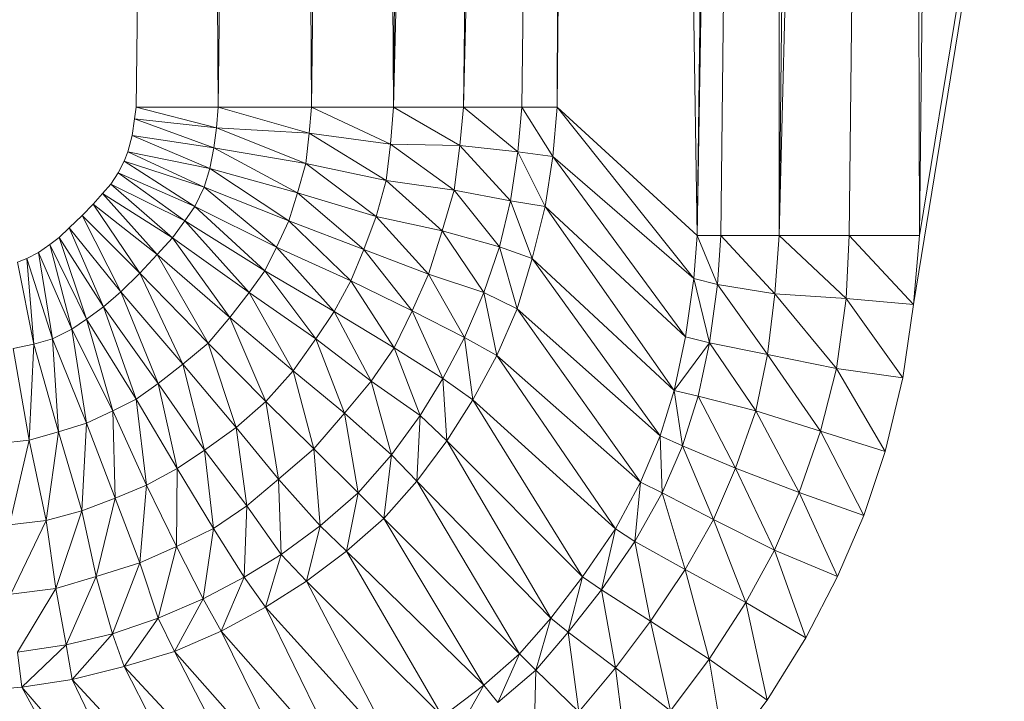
# Model space of a CAD drawing. Header units: metres. Extents: x 391.1 to 430.4, y 12.7 to 29.8.
# Tile 155 of 208: x 410.1532 to 410.21, y 14.2593 to 14.2986. Entities that reach past the tile are written whole.
import ezdxf

# ---------------------------------------------------------------- set-up
doc = ezdxf.new("R2010")
doc.units = ezdxf.units.M
doc.layers.add('A-DETL-____-MBND', color=7, linetype='Continuous', lineweight=18)

# ---------------------------------------------------------------- blocks, each defined once
blk = doc.blocks.new('Family - Plats de dutxa PS-1-153666-02_SAN_P0')
at = {"layer": 'A-DETL-____-MBND', "color": 253, "true_color": 0xaaaaaa}
for p, q in [((0.706458, 0.113238), (0.709829, 0.400261)), ((0.706458, 0.113238), (0.709829, 0.400261)), ((0.711177, 0.113238), (0.709829, 0.400261)), ((0.709829, 0.400261), (0.711177, 0.113238)), ((0.711177, 0.113238), (0.714548, 0.400261)), ((0.714548, 0.400261), (0.711177, 0.113238)), ((0.71657, 0.113238), (0.714548, 0.400261)), ((0.714548, 0.400261), (0.71657, 0.113238)), ((0.71657, 0.113238), (0.719941, 0.400261)), ((0.719941, 0.400261), (0.71657, 0.113238)), ((0.721289, 0.113238), (0.719941, 0.400261)), ((0.719941, 0.400261), (0.721289, 0.113238)), ((0.728705, 0.400261), (0.721289, 0.113238)), ((0.721289, 0.113238), (0.72466, 0.400261)), ((0.721289, 0.113238), (0.728705, 0.400261)), ((0.72466, 0.400261), (0.721289, 0.113238)), ((0.732076, 0.400261), (0.725334, 0.113238)), ((0.725334, 0.113238), (0.728705, 0.400261)), ((0.725334, 0.113238), (0.732076, 0.400261)), ((0.728705, 0.400261), (0.725334, 0.113238)), ((0.728705, 0.113238), (0.732076, 0.400261)), ((0.732076, 0.400261), (0.728705, 0.113238)), ((0.730727, 0.113238), (0.734098, 0.400261)), ((0.730727, 0.113238), (0.732076, 0.400261)), ((0.732076, 0.400261), (0.730727, 0.113238)), ((0.734098, 0.400261), (0.730727, 0.113238)), ((0.738817, 0.105823), (0.734098, 0.400261)), ((0.734098, 0.400261), (0.738817, 0.105823)), ((0.743536, 0.400261), (0.738817, 0.105823)), ((0.738817, 0.105823), (0.742188, 0.400261)), ((0.738817, 0.105823), (0.743536, 0.400261)), ((0.742188, 0.400261), (0.738817, 0.105823)), ((0.740166, 0.105823), (0.743536, 0.400261)), ((0.743536, 0.400261), (0.740166, 0.105823)), ((0.750952, 0.400261), (0.743536, 0.105823)), ((0.743536, 0.105823), (0.746907, 0.400261)), ((0.743536, 0.105823), (0.750952, 0.400261)), ((0.743536, 0.105823), (0.743536, 0.400261)), ((0.743536, 0.400261), (0.743536, 0.105823)), ((0.746907, 0.400261), (0.743536, 0.105823)), ((0.747581, 0.105823), (0.750952, 0.400261)), ((0.750952, 0.400261), (0.747581, 0.105823)), ((0.751626, 0.105823), (0.750952, 0.400261)), ((0.750952, 0.400261), (0.751626, 0.105823)), ((0.799997, 0.400261), (0.751291, 0.101849)), ((0.751291, 0.101849), (0.799997, 0.400261)), ((0.799997, 0.400261), (0.751626, 0.105823)), ((0.751626, 0.105823), (0.799997, 0.400261)), ((0.754997, 0.400261), (0.751626, 0.105823)), ((0.754997, 0.400261), (0.751626, 0.105823)), ((0.706367, 0.112561), (0.706458, 0.113238)), ((0.706367, 0.112561), (0.706458, 0.113238)), ((0.711177, 0.113238), (0.706458, 0.113238)), ((0.711093, 0.11204), (0.706458, 0.113238)), ((0.706458, 0.113238), (0.711177, 0.113238)), ((0.706458, 0.113238), (0.711093, 0.11204)), ((0.711093, 0.11204), (0.711177, 0.113238)), ((0.711177, 0.113238), (0.711093, 0.11204)), ((0.71657, 0.113238), (0.711177, 0.113238)), ((0.716429, 0.11174), (0.711177, 0.113238)), ((0.711177, 0.113238), (0.71657, 0.113238)), ((0.711177, 0.113238), (0.716429, 0.11174)), ((0.716429, 0.11174), (0.71657, 0.113238)), ((0.71657, 0.113238), (0.716429, 0.11174)), ((0.721289, 0.113238), (0.71657, 0.113238)), ((0.721131, 0.111102), (0.71657, 0.113238)), ((0.71657, 0.113238), (0.721289, 0.113238)), ((0.71657, 0.113238), (0.721131, 0.111102)), ((0.721131, 0.111102), (0.721289, 0.113238)), ((0.721289, 0.113238), (0.721131, 0.111102)), ((0.721289, 0.113238), (0.725334, 0.113238)), ((0.725124, 0.11103), (0.721289, 0.113238)), ((0.721289, 0.113238), (0.725334, 0.113238)), ((0.721289, 0.113238), (0.725124, 0.11103)), ((0.725124, 0.11103), (0.725334, 0.113238)), ((0.725334, 0.113238), (0.725124, 0.11103)), ((0.725334, 0.113238), (0.728705, 0.113238)), ((0.728464, 0.110655), (0.725334, 0.113238)), ((0.725334, 0.113238), (0.728705, 0.113238)), ((0.725334, 0.113238), (0.728464, 0.110655)), ((0.728464, 0.110655), (0.728705, 0.113238)), ((0.728705, 0.113238), (0.728464, 0.110655)), ((0.730727, 0.113238), (0.728705, 0.113238)), ((0.73049, 0.110392), (0.728705, 0.113238)), ((0.728705, 0.113238), (0.730727, 0.113238)), ((0.728705, 0.113238), (0.73049, 0.110392)), ((0.73049, 0.110392), (0.730727, 0.113238)), ((0.730727, 0.113238), (0.73049, 0.110392)), ((0.738817, 0.105823), (0.730727, 0.113238)), ((0.738615, 0.10335), (0.730727, 0.113238)), ((0.730727, 0.113238), (0.738817, 0.105823)), ((0.730727, 0.113238), (0.738615, 0.10335)), ((0.706215, 0.111606), (0.706367, 0.112561)), ((0.706215, 0.111606), (0.706367, 0.112561)), ((0.711093, 0.11204), (0.706367, 0.112561)), ((0.710941, 0.11089), (0.706367, 0.112561)), ((0.706367, 0.112561), (0.711093, 0.11204)), ((0.706367, 0.112561), (0.710941, 0.11089)), ((0.710941, 0.11089), (0.711093, 0.11204)), ((0.711093, 0.11204), (0.710941, 0.11089)), ((0.716429, 0.11174), (0.711093, 0.11204)), ((0.716241, 0.109975), (0.711093, 0.11204)), ((0.711093, 0.11204), (0.716429, 0.11174)), ((0.711093, 0.11204), (0.716241, 0.109975)), ((0.705977, 0.110652), (0.706215, 0.111606)), ((0.705977, 0.110652), (0.706215, 0.111606)), ((0.710941, 0.11089), (0.706215, 0.111606)), ((0.710703, 0.109697), (0.706215, 0.111606)), ((0.706215, 0.111606), (0.710941, 0.11089)), ((0.706215, 0.111606), (0.710703, 0.109697)), ((0.716241, 0.109975), (0.716429, 0.11174)), ((0.716429, 0.11174), (0.716241, 0.109975)), ((0.721131, 0.111102), (0.716429, 0.11174)), ((0.720868, 0.108998), (0.716429, 0.11174)), ((0.716429, 0.11174), (0.721131, 0.111102)), ((0.716429, 0.11174), (0.720868, 0.108998)), ((0.710703, 0.109697), (0.710941, 0.11089)), ((0.710941, 0.11089), (0.710703, 0.109697)), ((0.716241, 0.109975), (0.710941, 0.11089)), ((0.715753, 0.108284), (0.710941, 0.11089)), ((0.710941, 0.11089), (0.716241, 0.109975)), ((0.710941, 0.11089), (0.715753, 0.108284)), ((0.720868, 0.108998), (0.721131, 0.111102)), ((0.721131, 0.111102), (0.720868, 0.108998)), ((0.725124, 0.11103), (0.721131, 0.111102)), ((0.724786, 0.108438), (0.721131, 0.111102)), ((0.721131, 0.111102), (0.725124, 0.11103)), ((0.721131, 0.111102), (0.724786, 0.108438)), ((0.724786, 0.108438), (0.725124, 0.11103)), ((0.725124, 0.11103), (0.724786, 0.108438)), ((0.728464, 0.110655), (0.725124, 0.11103)), ((0.728051, 0.107837), (0.725124, 0.11103)), ((0.725124, 0.11103), (0.728464, 0.110655)), ((0.725124, 0.11103), (0.728051, 0.107837)), ((0.70576, 0.110109), (0.705977, 0.110652)), ((0.70576, 0.110109), (0.705977, 0.110652)), ((0.710703, 0.109697), (0.705977, 0.110652)), ((0.710383, 0.108622), (0.705977, 0.110652)), ((0.705977, 0.110652), (0.710703, 0.109697)), ((0.705977, 0.110652), (0.710383, 0.108622)), ((0.728051, 0.107837), (0.728464, 0.110655)), ((0.728464, 0.110655), (0.728051, 0.107837)), ((0.73049, 0.110392), (0.728464, 0.110655)), ((0.73004, 0.107499), (0.728464, 0.110655)), ((0.728464, 0.110655), (0.73049, 0.110392)), ((0.728464, 0.110655), (0.73004, 0.107499)), ((0.73004, 0.107499), (0.73049, 0.110392)), ((0.73049, 0.110392), (0.73004, 0.107499)), ((0.738615, 0.10335), (0.73049, 0.110392)), ((0.738129, 0.099985), (0.73049, 0.110392)), ((0.73049, 0.110392), (0.738615, 0.10335)), ((0.73049, 0.110392), (0.738129, 0.099985)), ((0.705413, 0.109436), (0.70576, 0.110109)), ((0.705413, 0.109436), (0.70576, 0.110109)), ((0.710383, 0.108622), (0.70576, 0.110109)), ((0.709835, 0.107505), (0.70576, 0.110109)), ((0.70576, 0.110109), (0.710383, 0.108622)), ((0.70576, 0.110109), (0.709835, 0.107505)), ((0.710383, 0.108622), (0.710703, 0.109697)), ((0.710703, 0.109697), (0.710383, 0.108622)), ((0.715753, 0.108284), (0.710703, 0.109697)), ((0.715265, 0.106669), (0.710703, 0.109697)), ((0.710703, 0.109697), (0.715753, 0.108284)), ((0.710703, 0.109697), (0.715265, 0.106669)), ((0.715753, 0.108284), (0.716241, 0.109975)), ((0.716241, 0.109975), (0.715753, 0.108284)), ((0.720868, 0.108998), (0.716241, 0.109975)), ((0.720305, 0.106932), (0.716241, 0.109975)), ((0.716241, 0.109975), (0.720868, 0.108998)), ((0.716241, 0.109975), (0.720305, 0.106932)), ((0.704996, 0.108799), (0.705413, 0.109436)), ((0.704996, 0.108799), (0.705413, 0.109436)), ((0.709835, 0.107505), (0.705413, 0.109436)), ((0.709257, 0.106669), (0.705413, 0.109436)), ((0.705413, 0.109436), (0.709835, 0.107505)), ((0.705413, 0.109436), (0.709257, 0.106669)), ((0.704517, 0.108244), (0.704996, 0.108799)), ((0.704517, 0.108244), (0.704996, 0.108799)), ((0.709257, 0.106669), (0.704996, 0.108799)), ((0.708544, 0.105692), (0.704996, 0.108799)), ((0.704996, 0.108799), (0.709257, 0.106669)), ((0.704996, 0.108799), (0.708544, 0.105692)), ((0.709835, 0.107505), (0.710383, 0.108622)), ((0.710383, 0.108622), (0.709835, 0.107505)), ((0.715265, 0.106669), (0.710383, 0.108622)), ((0.714548, 0.105148), (0.710383, 0.108622)), ((0.710383, 0.108622), (0.715265, 0.106669)), ((0.710383, 0.108622), (0.714548, 0.105148)), ((0.720305, 0.106932), (0.720868, 0.108998)), ((0.720868, 0.108998), (0.720305, 0.106932)), ((0.724786, 0.108438), (0.720868, 0.108998)), ((0.724107, 0.106105), (0.720868, 0.108998)), ((0.720868, 0.108998), (0.724786, 0.108438)), ((0.720868, 0.108998), (0.724107, 0.106105)), ((0.703977, 0.107643), (0.704517, 0.108244)), ((0.703977, 0.107643), (0.704517, 0.108244)), ((0.708544, 0.105692), (0.704517, 0.108244)), ((0.707666, 0.104737), (0.704517, 0.108244)), ((0.704517, 0.108244), (0.708544, 0.105692)), ((0.704517, 0.108244), (0.707666, 0.104737)), ((0.715265, 0.106669), (0.715753, 0.108284)), ((0.715753, 0.108284), (0.715265, 0.106669)), ((0.720305, 0.106932), (0.715753, 0.108284)), ((0.719592, 0.105016), (0.715753, 0.108284)), ((0.715753, 0.108284), (0.720305, 0.106932)), ((0.715753, 0.108284), (0.719592, 0.105016)), ((0.724107, 0.106105), (0.724786, 0.108438)), ((0.724786, 0.108438), (0.724107, 0.106105)), ((0.728051, 0.107837), (0.724786, 0.108438)), ((0.727413, 0.10517), (0.724786, 0.108438)), ((0.724786, 0.108438), (0.728051, 0.107837)), ((0.724786, 0.108438), (0.727413, 0.10517)), ((0.703332, 0.106983), (0.703977, 0.107643)), ((0.703332, 0.106983), (0.703977, 0.107643)), ((0.707666, 0.104737), (0.703977, 0.107643)), ((0.706672, 0.103654), (0.703977, 0.107643)), ((0.703977, 0.107643), (0.707666, 0.104737)), ((0.703977, 0.107643), (0.706672, 0.103654)), ((0.709257, 0.106669), (0.709835, 0.107505)), ((0.709835, 0.107505), (0.709257, 0.106669)), ((0.714548, 0.105148), (0.709835, 0.107505)), ((0.713873, 0.1038), (0.709835, 0.107505)), ((0.709835, 0.107505), (0.714548, 0.105148)), ((0.709835, 0.107505), (0.713873, 0.1038)), ((0.727413, 0.10517), (0.728051, 0.107837)), ((0.728051, 0.107837), (0.727413, 0.10517)), ((0.73004, 0.107499), (0.728051, 0.107837)), ((0.729289, 0.104494), (0.728051, 0.107837)), ((0.728051, 0.107837), (0.73004, 0.107499)), ((0.728051, 0.107837), (0.729289, 0.104494)), ((0.729289, 0.104494), (0.73004, 0.107499)), ((0.73004, 0.107499), (0.729289, 0.104494)), ((0.738129, 0.099985), (0.73004, 0.107499)), ((0.737484, 0.096891), (0.73004, 0.107499)), ((0.73004, 0.107499), (0.738129, 0.099985)), ((0.73004, 0.107499), (0.737484, 0.096891)), ((0.702597, 0.106278), (0.703332, 0.106983)), ((0.702597, 0.106278), (0.703332, 0.106983)), ((0.703332, 0.106983), (0.705572, 0.102587)), ((0.706672, 0.103654), (0.703332, 0.106983)), ((0.705572, 0.102587), (0.703332, 0.106983)), ((0.706672, 0.103654), (0.703332, 0.106983)), ((0.719592, 0.105016), (0.720305, 0.106932)), ((0.720305, 0.106932), (0.719592, 0.105016)), ((0.724107, 0.106105), (0.720305, 0.106932)), ((0.723319, 0.103589), (0.720305, 0.106932)), ((0.720305, 0.106932), (0.724107, 0.106105)), ((0.720305, 0.106932), (0.723319, 0.103589)), ((0.702012, 0.105722), (0.702597, 0.106278)), ((0.702012, 0.105722), (0.702597, 0.106278)), ((0.702597, 0.106278), (0.704566, 0.101714)), ((0.705572, 0.102587), (0.702597, 0.106278)), ((0.704566, 0.101714), (0.702597, 0.106278)), ((0.702597, 0.106278), (0.705572, 0.102587)), ((0.708544, 0.105692), (0.709257, 0.106669)), ((0.709257, 0.106669), (0.708544, 0.105692)), ((0.713873, 0.1038), (0.709257, 0.106669)), ((0.712976, 0.102537), (0.709257, 0.106669)), ((0.709257, 0.106669), (0.713873, 0.1038)), ((0.709257, 0.106669), (0.712976, 0.102537)), ((0.714548, 0.105148), (0.715265, 0.106669)), ((0.715265, 0.106669), (0.714548, 0.105148)), ((0.719592, 0.105016), (0.715265, 0.106669)), ((0.718842, 0.103213), (0.715265, 0.106669)), ((0.715265, 0.106669), (0.719592, 0.105016)), ((0.715265, 0.106669), (0.718842, 0.103213)), ((0.701473, 0.105302), (0.702012, 0.105722)), ((0.701473, 0.105302), (0.702012, 0.105722)), ((0.702012, 0.105722), (0.703589, 0.101001)), ((0.704566, 0.101714), (0.702012, 0.105722)), ((0.703589, 0.101001), (0.702012, 0.105722)), ((0.702012, 0.105722), (0.704566, 0.101714)), ((0.707666, 0.104737), (0.708544, 0.105692)), ((0.708544, 0.105692), (0.707666, 0.104737)), ((0.712976, 0.102537), (0.708544, 0.105692)), ((0.711851, 0.101103), (0.708544, 0.105692)), ((0.708544, 0.105692), (0.712976, 0.102537)), ((0.708544, 0.105692), (0.711851, 0.101103)), ((0.723319, 0.103589), (0.724107, 0.106105)), ((0.724107, 0.106105), (0.723319, 0.103589)), ((0.727413, 0.10517), (0.724107, 0.106105)), ((0.726512, 0.10254), (0.724107, 0.106105)), ((0.724107, 0.106105), (0.727413, 0.10517)), ((0.724107, 0.106105), (0.726512, 0.10254)), ((0.738615, 0.10335), (0.738817, 0.105823)), ((0.738817, 0.105823), (0.738615, 0.10335)), ((0.738817, 0.105823), (0.740166, 0.105823)), ((0.739973, 0.10301), (0.738817, 0.105823)), ((0.738817, 0.105823), (0.740166, 0.105823)), ((0.738817, 0.105823), (0.739973, 0.10301)), ((0.739973, 0.10301), (0.740166, 0.105823)), ((0.740166, 0.105823), (0.739973, 0.10301)), ((0.743536, 0.105823), (0.740166, 0.105823)), ((0.743295, 0.102465), (0.740166, 0.105823)), ((0.740166, 0.105823), (0.743536, 0.105823)), ((0.740166, 0.105823), (0.743295, 0.102465)), ((0.743295, 0.102465), (0.743536, 0.105823)), ((0.743536, 0.105823), (0.743295, 0.102465)), ((0.743536, 0.105823), (0.747581, 0.105823)), ((0.747395, 0.102191), (0.743536, 0.105823)), ((0.743536, 0.105823), (0.747581, 0.105823)), ((0.743536, 0.105823), (0.747395, 0.102191)), ((0.747395, 0.102191), (0.747581, 0.105823)), ((0.747581, 0.105823), (0.747395, 0.102191)), ((0.751626, 0.105823), (0.747581, 0.105823)), ((0.751291, 0.101849), (0.747581, 0.105823)), ((0.747581, 0.105823), (0.751626, 0.105823)), ((0.747581, 0.105823), (0.751291, 0.101849)), ((0.751626, 0.105823), (0.751291, 0.101849)), ((0.751626, 0.105823), (0.751291, 0.101849)), ((0.700821, 0.104845), (0.701473, 0.105302)), ((0.700821, 0.104845), (0.701473, 0.105302)), ((0.701473, 0.105302), (0.702753, 0.100422)), ((0.703589, 0.101001), (0.701473, 0.105302)), ((0.702753, 0.100422), (0.701473, 0.105302)), ((0.701473, 0.105302), (0.703589, 0.101001)), ((0.713873, 0.1038), (0.714548, 0.105148)), ((0.714548, 0.105148), (0.713873, 0.1038)), ((0.718842, 0.103213), (0.714548, 0.105148)), ((0.717866, 0.101447), (0.714548, 0.105148)), ((0.714548, 0.105148), (0.718842, 0.103213)), ((0.714548, 0.105148), (0.717866, 0.101447)), ((0.726512, 0.10254), (0.727413, 0.10517)), ((0.727413, 0.10517), (0.726512, 0.10254)), ((0.729289, 0.104494), (0.727413, 0.10517)), ((0.728426, 0.101601), (0.727413, 0.10517)), ((0.727413, 0.10517), (0.729289, 0.104494)), ((0.727413, 0.10517), (0.728426, 0.101601)), ((0.699606, 0.104281), (0.700149, 0.104498)), ((0.699606, 0.104281), (0.700149, 0.104498)), ((0.700149, 0.104498), (0.700821, 0.104845)), ((0.700149, 0.104498), (0.700821, 0.104845)), ((0.700149, 0.104498), (0.700561, 0.099555)), ((0.701635, 0.099875), (0.700149, 0.104498)), ((0.700561, 0.099555), (0.700149, 0.104498)), ((0.700149, 0.104498), (0.701635, 0.099875)), ((0.700821, 0.104845), (0.701635, 0.099875)), ((0.702753, 0.100422), (0.700821, 0.104845)), ((0.701635, 0.099875), (0.700821, 0.104845)), ((0.700821, 0.104845), (0.702753, 0.100422)), ((0.706672, 0.103654), (0.707666, 0.104737)), ((0.707666, 0.104737), (0.706672, 0.103654)), ((0.711851, 0.101103), (0.707666, 0.104737)), ((0.710604, 0.099618), (0.707666, 0.104737)), ((0.707666, 0.104737), (0.711851, 0.101103)), ((0.707666, 0.104737), (0.710604, 0.099618)), ((0.718842, 0.103213), (0.719592, 0.105016)), ((0.719592, 0.105016), (0.718842, 0.103213)), ((0.723319, 0.103589), (0.719592, 0.105016)), ((0.72238, 0.101485), (0.719592, 0.105016)), ((0.719592, 0.105016), (0.723319, 0.103589)), ((0.719592, 0.105016), (0.72238, 0.101485)), ((0.728426, 0.101601), (0.729289, 0.104494)), ((0.729289, 0.104494), (0.728426, 0.101601)), ((0.737484, 0.096891), (0.729289, 0.104494)), ((0.736669, 0.094274), (0.729289, 0.104494)), ((0.729289, 0.104494), (0.737484, 0.096891)), ((0.729289, 0.104494), (0.736669, 0.094274)), ((0.700561, 0.099555), (0.699606, 0.104281)), ((0.699606, 0.104281), (0.700561, 0.099555)), ((0.705572, 0.102587), (0.706672, 0.103654)), ((0.706672, 0.103654), (0.705572, 0.102587)), ((0.706672, 0.103654), (0.709154, 0.098407)), ((0.710604, 0.099618), (0.706672, 0.103654)), ((0.709154, 0.098407), (0.706672, 0.103654)), ((0.710604, 0.099618), (0.706672, 0.103654)), ((0.712976, 0.102537), (0.713873, 0.1038)), ((0.713873, 0.1038), (0.712976, 0.102537)), ((0.717866, 0.101447), (0.713873, 0.1038)), ((0.716815, 0.09987), (0.713873, 0.1038)), ((0.713873, 0.1038), (0.717866, 0.101447)), ((0.713873, 0.1038), (0.716815, 0.09987)), ((0.72238, 0.101485), (0.723319, 0.103589)), ((0.723319, 0.103589), (0.72238, 0.101485)), ((0.726512, 0.10254), (0.723319, 0.103589)), ((0.725386, 0.099948), (0.723319, 0.103589)), ((0.723319, 0.103589), (0.726512, 0.10254)), ((0.723319, 0.103589), (0.725386, 0.099948)), ((0.717866, 0.101447), (0.718842, 0.103213)), ((0.718842, 0.103213), (0.717866, 0.101447)), ((0.72238, 0.101485), (0.718842, 0.103213)), ((0.72133, 0.099344), (0.718842, 0.103213)), ((0.718842, 0.103213), (0.72238, 0.101485)), ((0.718842, 0.103213), (0.72133, 0.099344)), ((0.738129, 0.099985), (0.738615, 0.10335)), ((0.738615, 0.10335), (0.738129, 0.099985)), ((0.739973, 0.10301), (0.738615, 0.10335)), ((0.739522, 0.099645), (0.738615, 0.10335)), ((0.738615, 0.10335), (0.739973, 0.10301)), ((0.738615, 0.10335), (0.739522, 0.099645)), ((0.739522, 0.099645), (0.739973, 0.10301)), ((0.739973, 0.10301), (0.739522, 0.099645)), ((0.743295, 0.102465), (0.739973, 0.10301)), ((0.74286, 0.098965), (0.739973, 0.10301)), ((0.739973, 0.10301), (0.743295, 0.102465)), ((0.739973, 0.10301), (0.74286, 0.098965)), ((0.704566, 0.101714), (0.705572, 0.102587)), ((0.705572, 0.102587), (0.704566, 0.101714)), ((0.705572, 0.102587), (0.707721, 0.097282)), ((0.709154, 0.098407), (0.705572, 0.102587)), ((0.707721, 0.097282), (0.705572, 0.102587)), ((0.705572, 0.102587), (0.709154, 0.098407)), ((0.711851, 0.101103), (0.712976, 0.102537)), ((0.712976, 0.102537), (0.711851, 0.101103)), ((0.716815, 0.09987), (0.712976, 0.102537)), ((0.715502, 0.098029), (0.712976, 0.102537)), ((0.712976, 0.102537), (0.716815, 0.09987)), ((0.712976, 0.102537), (0.715502, 0.098029)), ((0.725386, 0.099948), (0.726512, 0.10254)), ((0.726512, 0.10254), (0.725386, 0.099948)), ((0.728426, 0.101601), (0.726512, 0.10254)), ((0.727263, 0.098897), (0.726512, 0.10254)), ((0.726512, 0.10254), (0.728426, 0.101601)), ((0.726512, 0.10254), (0.727263, 0.098897)), ((0.74286, 0.098965), (0.743295, 0.102465)), ((0.743295, 0.102465), (0.74286, 0.098965)), ((0.747395, 0.102191), (0.743295, 0.102465)), ((0.746848, 0.098155), (0.743295, 0.102465)), ((0.743295, 0.102465), (0.747395, 0.102191)), ((0.743295, 0.102465), (0.746848, 0.098155)), ((0.703589, 0.101001), (0.704566, 0.101714)), ((0.704566, 0.101714), (0.703589, 0.101001)), ((0.704566, 0.101714), (0.706458, 0.096384)), ((0.707721, 0.097282), (0.704566, 0.101714)), ((0.706458, 0.096384), (0.704566, 0.101714)), ((0.704566, 0.101714), (0.707721, 0.097282)), ((0.746848, 0.098155), (0.747395, 0.102191)), ((0.747395, 0.102191), (0.746848, 0.098155)), ((0.751291, 0.101849), (0.747395, 0.102191)), ((0.750676, 0.097608), (0.747395, 0.102191)), ((0.747395, 0.102191), (0.751291, 0.101849)), ((0.747395, 0.102191), (0.750676, 0.097608)), ((0.750676, 0.097608), (0.751291, 0.101849)), ((0.751291, 0.101849), (0.750676, 0.097608)), ((0.710604, 0.099618), (0.711851, 0.101103)), ((0.711851, 0.101103), (0.710604, 0.099618)), ((0.715502, 0.098029), (0.711851, 0.101103)), ((0.713941, 0.096246), (0.711851, 0.101103)), ((0.711851, 0.101103), (0.715502, 0.098029)), ((0.711851, 0.101103), (0.713941, 0.096246)), ((0.716815, 0.09987), (0.717866, 0.101447)), ((0.717866, 0.101447), (0.716815, 0.09987)), ((0.72133, 0.099344), (0.717866, 0.101447)), ((0.720016, 0.097428), (0.717866, 0.101447)), ((0.717866, 0.101447), (0.72133, 0.099344)), ((0.717866, 0.101447), (0.720016, 0.097428)), ((0.72133, 0.099344), (0.72238, 0.101485)), ((0.72238, 0.101485), (0.72133, 0.099344)), ((0.725386, 0.099948), (0.72238, 0.101485)), ((0.724144, 0.097578), (0.72238, 0.101485)), ((0.72238, 0.101485), (0.725386, 0.099948)), ((0.72238, 0.101485), (0.724144, 0.097578)), ((0.727263, 0.098897), (0.728426, 0.101601)), ((0.728426, 0.101601), (0.727263, 0.098897)), ((0.736669, 0.094274), (0.728426, 0.101601)), ((0.73554, 0.091607), (0.728426, 0.101601)), ((0.728426, 0.101601), (0.736669, 0.094274)), ((0.728426, 0.101601), (0.73554, 0.091607)), ((0.702753, 0.100422), (0.703589, 0.101001)), ((0.703589, 0.101001), (0.702753, 0.100422)), ((0.703589, 0.101001), (0.705109, 0.09571)), ((0.706458, 0.096384), (0.703589, 0.101001)), ((0.705109, 0.09571), (0.703589, 0.101001)), ((0.703589, 0.101001), (0.706458, 0.096384)), ((0.701635, 0.099875), (0.702753, 0.100422)), ((0.702753, 0.100422), (0.701635, 0.099875)), ((0.702753, 0.100422), (0.703589, 0.094993)), ((0.705109, 0.09571), (0.702753, 0.100422)), ((0.703589, 0.094993), (0.702753, 0.100422)), ((0.702753, 0.100422), (0.705109, 0.09571)), ((0.724144, 0.097578), (0.725386, 0.099948)), ((0.725386, 0.099948), (0.724144, 0.097578)), ((0.727263, 0.098897), (0.725386, 0.099948)), ((0.725874, 0.096342), (0.725386, 0.099948)), ((0.725386, 0.099948), (0.727263, 0.098897)), ((0.725386, 0.099948), (0.725874, 0.096342)), ((0.737484, 0.096891), (0.738129, 0.099985)), ((0.738129, 0.099985), (0.737484, 0.096891)), ((0.739522, 0.099645), (0.738129, 0.099985)), ((0.739522, 0.099645), (0.738129, 0.099985)), ((0.699367, 0.099317), (0.700561, 0.099555)), ((0.700561, 0.099555), (0.699367, 0.099317)), ((0.700561, 0.099555), (0.700283, 0.094017)), ((0.700283, 0.094017), (0.700561, 0.099555)), ((0.700561, 0.099555), (0.701635, 0.099875)), ((0.701635, 0.099875), (0.700561, 0.099555)), ((0.701974, 0.094505), (0.700561, 0.099555)), ((0.700561, 0.099555), (0.701974, 0.094505)), ((0.701635, 0.099875), (0.701974, 0.094505)), ((0.703589, 0.094993), (0.701635, 0.099875)), ((0.701974, 0.094505), (0.701635, 0.099875)), ((0.701635, 0.099875), (0.703589, 0.094993)), ((0.709154, 0.098407), (0.710604, 0.099618)), ((0.710604, 0.099618), (0.709154, 0.098407)), ((0.710604, 0.099618), (0.712229, 0.094756)), ((0.713941, 0.096246), (0.710604, 0.099618)), ((0.712229, 0.094756), (0.710604, 0.099618)), ((0.713941, 0.096246), (0.710604, 0.099618)), ((0.715502, 0.098029), (0.716815, 0.09987)), ((0.716815, 0.09987), (0.715502, 0.098029)), ((0.720016, 0.097428), (0.716815, 0.09987)), ((0.718477, 0.095587), (0.716815, 0.09987)), ((0.716815, 0.09987), (0.720016, 0.097428)), ((0.716815, 0.09987), (0.718477, 0.095587)), ((0.737484, 0.096891), (0.739522, 0.099645)), ((0.739522, 0.099645), (0.737484, 0.096891)), ((0.738876, 0.096551), (0.739522, 0.099645)), ((0.739522, 0.099645), (0.738876, 0.096551)), ((0.74286, 0.098965), (0.739522, 0.099645)), ((0.742188, 0.09571), (0.739522, 0.099645)), ((0.739522, 0.099645), (0.74286, 0.098965)), ((0.739522, 0.099645), (0.742188, 0.09571)), ((0.700283, 0.094017), (0.699367, 0.099317)), ((0.699367, 0.099317), (0.700283, 0.094017)), ((0.720016, 0.097428), (0.72133, 0.099344)), ((0.72133, 0.099344), (0.720016, 0.097428)), ((0.724144, 0.097578), (0.72133, 0.099344)), ((0.722831, 0.095437), (0.72133, 0.099344)), ((0.72133, 0.099344), (0.724144, 0.097578)), ((0.72133, 0.099344), (0.722831, 0.095437)), ((0.725874, 0.096342), (0.727263, 0.098897)), ((0.727263, 0.098897), (0.725874, 0.096342)), ((0.73554, 0.091607), (0.727263, 0.098897)), ((0.734091, 0.088899), (0.727263, 0.098897)), ((0.727263, 0.098897), (0.73554, 0.091607)), ((0.727263, 0.098897), (0.734091, 0.088899)), ((0.742188, 0.09571), (0.74286, 0.098965)), ((0.74286, 0.098965), (0.742188, 0.09571)), ((0.746848, 0.098155), (0.74286, 0.098965)), ((0.745916, 0.094546), (0.74286, 0.098965)), ((0.74286, 0.098965), (0.746848, 0.098155)), ((0.74286, 0.098965), (0.745916, 0.094546)), ((0.707721, 0.097282), (0.709154, 0.098407)), ((0.709154, 0.098407), (0.707721, 0.097282)), ((0.709154, 0.098407), (0.710388, 0.093443)), ((0.712229, 0.094756), (0.709154, 0.098407)), ((0.710388, 0.093443), (0.709154, 0.098407)), ((0.709154, 0.098407), (0.712229, 0.094756)), ((0.713941, 0.096246), (0.715502, 0.098029)), ((0.715502, 0.098029), (0.713941, 0.096246)), ((0.718477, 0.095587), (0.715502, 0.098029)), ((0.716697, 0.093519), (0.715502, 0.098029)), ((0.715502, 0.098029), (0.718477, 0.095587)), ((0.715502, 0.098029), (0.716697, 0.093519)), ((0.745916, 0.094546), (0.746848, 0.098155)), ((0.746848, 0.098155), (0.745916, 0.094546)), ((0.750676, 0.097608), (0.746848, 0.098155)), ((0.749651, 0.093366), (0.746848, 0.098155)), ((0.746848, 0.098155), (0.750676, 0.097608)), ((0.746848, 0.098155), (0.749651, 0.093366)), ((0.706458, 0.096384), (0.707721, 0.097282)), ((0.707721, 0.097282), (0.706458, 0.096384)), ((0.707721, 0.097282), (0.70881, 0.092392)), ((0.710388, 0.093443), (0.707721, 0.097282)), ((0.70881, 0.092392), (0.707721, 0.097282)), ((0.707721, 0.097282), (0.710388, 0.093443)), ((0.718477, 0.095587), (0.720016, 0.097428)), ((0.720016, 0.097428), (0.718477, 0.095587)), ((0.722831, 0.095437), (0.720016, 0.097428)), ((0.72118, 0.093183), (0.720016, 0.097428)), ((0.720016, 0.097428), (0.722831, 0.095437)), ((0.720016, 0.097428), (0.72118, 0.093183)), ((0.722831, 0.095437), (0.724144, 0.097578)), ((0.724144, 0.097578), (0.722831, 0.095437)), ((0.725874, 0.096342), (0.724144, 0.097578)), ((0.724373, 0.093976), (0.724144, 0.097578)), ((0.724144, 0.097578), (0.725874, 0.096342)), ((0.724144, 0.097578), (0.724373, 0.093976)), ((0.749651, 0.093366), (0.750676, 0.097608)), ((0.750676, 0.097608), (0.749651, 0.093366)), ((0.736669, 0.094274), (0.737484, 0.096891)), ((0.737484, 0.096891), (0.736669, 0.094274)), ((0.737484, 0.096891), (0.738876, 0.096551)), ((0.73796, 0.093696), (0.737484, 0.096891)), ((0.737484, 0.096891), (0.738876, 0.096551)), ((0.737484, 0.096891), (0.73796, 0.093696)), ((0.73796, 0.093696), (0.738876, 0.096551)), ((0.738876, 0.096551), (0.73796, 0.093696)), ((0.742188, 0.09571), (0.738876, 0.096551)), ((0.741026, 0.092404), (0.738876, 0.096551)), ((0.738876, 0.096551), (0.742188, 0.09571)), ((0.738876, 0.096551), (0.741026, 0.092404)), ((0.705109, 0.09571), (0.706458, 0.096384)), ((0.706458, 0.096384), (0.705109, 0.09571)), ((0.706458, 0.096384), (0.707045, 0.091416)), ((0.70881, 0.092392), (0.706458, 0.096384)), ((0.707045, 0.091416), (0.706458, 0.096384)), ((0.706458, 0.096384), (0.70881, 0.092392)), ((0.712229, 0.094756), (0.713941, 0.096246)), ((0.713941, 0.096246), (0.712229, 0.094756)), ((0.713941, 0.096246), (0.714671, 0.09178)), ((0.716697, 0.093519), (0.713941, 0.096246)), ((0.714671, 0.09178), (0.713941, 0.096246)), ((0.716697, 0.093519), (0.713941, 0.096246)), ((0.724373, 0.093976), (0.725874, 0.096342)), ((0.725874, 0.096342), (0.724373, 0.093976)), ((0.734091, 0.088899), (0.725874, 0.096342)), ((0.732187, 0.086145), (0.725874, 0.096342)), ((0.725874, 0.096342), (0.734091, 0.088899)), ((0.725874, 0.096342), (0.732187, 0.086145)), ((0.703589, 0.094993), (0.705109, 0.09571)), ((0.705109, 0.09571), (0.703589, 0.094993)), ((0.705109, 0.09571), (0.705242, 0.090666)), ((0.707045, 0.091416), (0.705109, 0.09571)), ((0.705242, 0.090666), (0.705109, 0.09571)), ((0.705109, 0.09571), (0.707045, 0.091416)), ((0.716697, 0.093519), (0.718477, 0.095587)), ((0.718477, 0.095587), (0.716697, 0.093519)), ((0.72118, 0.093183), (0.718477, 0.095587)), ((0.719267, 0.090991), (0.718477, 0.095587)), ((0.718477, 0.095587), (0.72118, 0.093183)), ((0.718477, 0.095587), (0.719267, 0.090991)), ((0.72118, 0.093183), (0.722831, 0.095437)), ((0.722831, 0.095437), (0.72118, 0.093183)), ((0.722637, 0.091665), (0.722831, 0.095437)), ((0.722831, 0.095437), (0.722637, 0.091665)), ((0.724373, 0.093976), (0.722831, 0.095437)), ((0.722831, 0.095437), (0.724373, 0.093976)), ((0.741026, 0.092404), (0.742188, 0.09571)), ((0.742188, 0.09571), (0.741026, 0.092404)), ((0.745916, 0.094546), (0.742188, 0.09571)), ((0.744694, 0.09101), (0.742188, 0.09571)), ((0.742188, 0.09571), (0.745916, 0.094546)), ((0.742188, 0.09571), (0.744694, 0.09101)), ((0.701974, 0.094505), (0.703589, 0.094993)), ((0.703589, 0.094993), (0.701974, 0.094505)), ((0.703589, 0.094993), (0.703326, 0.089953)), ((0.703326, 0.089953), (0.703589, 0.094993)), ((0.705242, 0.090666), (0.703589, 0.094993)), ((0.703589, 0.094993), (0.705242, 0.090666)), ((0.700283, 0.094017), (0.701974, 0.094505)), ((0.701974, 0.094505), (0.700283, 0.094017)), ((0.701974, 0.094505), (0.70126, 0.08939)), ((0.70126, 0.08939), (0.701974, 0.094505)), ((0.703326, 0.089953), (0.701974, 0.094505)), ((0.701974, 0.094505), (0.703326, 0.089953)), ((0.710388, 0.093443), (0.712229, 0.094756)), ((0.712229, 0.094756), (0.710388, 0.093443)), ((0.712229, 0.094756), (0.71283, 0.090242)), ((0.714671, 0.09178), (0.712229, 0.094756)), ((0.71283, 0.090242), (0.712229, 0.094756)), ((0.712229, 0.094756), (0.714671, 0.09178)), ((0.73554, 0.091607), (0.736669, 0.094274)), ((0.736669, 0.094274), (0.73554, 0.091607)), ((0.73796, 0.093696), (0.736669, 0.094274)), ((0.736795, 0.090991), (0.736669, 0.094274)), ((0.736669, 0.094274), (0.73796, 0.093696)), ((0.736669, 0.094274), (0.736795, 0.090991)), ((0.744694, 0.09101), (0.745916, 0.094546)), ((0.745916, 0.094546), (0.744694, 0.09101)), ((0.749651, 0.093366), (0.745916, 0.094546)), ((0.74842, 0.089672), (0.745916, 0.094546)), ((0.745916, 0.094546), (0.749651, 0.093366)), ((0.745916, 0.094546), (0.74842, 0.089672)), ((0.698518, 0.093829), (0.700283, 0.094017)), ((0.700283, 0.094017), (0.698518, 0.093829)), ((0.700283, 0.094017), (0.699156, 0.089127)), ((0.699156, 0.089127), (0.700283, 0.094017)), ((0.70126, 0.08939), (0.700283, 0.094017)), ((0.700283, 0.094017), (0.70126, 0.08939)), ((0.722637, 0.091665), (0.724373, 0.093976)), ((0.724373, 0.093976), (0.722637, 0.091665)), ((0.732187, 0.086145), (0.724373, 0.093976)), ((0.73037, 0.083746), (0.724373, 0.093976)), ((0.724373, 0.093976), (0.732187, 0.086145)), ((0.724373, 0.093976), (0.73037, 0.083746)), ((0.70881, 0.092392), (0.710388, 0.093443)), ((0.710388, 0.093443), (0.70881, 0.092392)), ((0.710388, 0.093443), (0.710914, 0.088928)), ((0.71283, 0.090242), (0.710388, 0.093443)), ((0.710914, 0.088928), (0.710388, 0.093443)), ((0.710388, 0.093443), (0.71283, 0.090242)), ((0.714671, 0.09178), (0.716697, 0.093519)), ((0.716697, 0.093519), (0.714671, 0.09178)), ((0.716697, 0.093519), (0.717075, 0.089078)), ((0.719267, 0.090991), (0.716697, 0.093519)), ((0.717075, 0.089078), (0.716697, 0.093519)), ((0.719267, 0.090991), (0.716697, 0.093519)), ((0.719267, 0.090991), (0.72118, 0.093183)), ((0.72118, 0.093183), (0.719267, 0.090991)), ((0.720739, 0.089503), (0.72118, 0.093183)), ((0.72118, 0.093183), (0.720739, 0.089503)), ((0.722637, 0.091665), (0.72118, 0.093183)), ((0.72118, 0.093183), (0.722637, 0.091665)), ((0.736795, 0.090991), (0.73796, 0.093696)), ((0.73796, 0.093696), (0.736795, 0.090991)), ((0.741026, 0.092404), (0.73796, 0.093696)), ((0.739755, 0.089447), (0.73796, 0.093696)), ((0.73796, 0.093696), (0.741026, 0.092404)), ((0.73796, 0.093696), (0.739755, 0.089447)), ((0.74842, 0.089672), (0.749651, 0.093366)), ((0.749651, 0.093366), (0.74842, 0.089672)), ((0.707045, 0.091416), (0.70881, 0.092392)), ((0.70881, 0.092392), (0.707045, 0.091416)), ((0.70881, 0.092392), (0.708773, 0.087877)), ((0.708773, 0.087877), (0.70881, 0.092392)), ((0.710914, 0.088928), (0.70881, 0.092392)), ((0.70881, 0.092392), (0.710914, 0.088928)), ((0.739755, 0.089447), (0.741026, 0.092404)), ((0.741026, 0.092404), (0.739755, 0.089447)), ((0.744694, 0.09101), (0.741026, 0.092404)), ((0.743267, 0.087679), (0.741026, 0.092404)), ((0.741026, 0.092404), (0.744694, 0.09101)), ((0.741026, 0.092404), (0.743267, 0.087679)), ((0.71283, 0.090242), (0.714671, 0.09178)), ((0.714671, 0.09178), (0.71283, 0.090242)), ((0.714671, 0.09178), (0.714821, 0.087427)), ((0.717075, 0.089078), (0.714671, 0.09178)), ((0.714821, 0.087427), (0.714671, 0.09178)), ((0.714671, 0.09178), (0.717075, 0.089078)), ((0.720739, 0.089503), (0.722637, 0.091665)), ((0.722637, 0.091665), (0.720739, 0.089503)), ((0.73037, 0.083746), (0.722637, 0.091665)), ((0.72857, 0.081688), (0.722637, 0.091665)), ((0.722637, 0.091665), (0.73037, 0.083746)), ((0.722637, 0.091665), (0.72857, 0.081688)), ((0.734091, 0.088899), (0.73554, 0.091607)), ((0.73554, 0.091607), (0.734091, 0.088899)), ((0.735212, 0.088183), (0.73554, 0.091607)), ((0.73554, 0.091607), (0.735212, 0.088183)), ((0.736795, 0.090991), (0.73554, 0.091607)), ((0.73554, 0.091607), (0.736795, 0.090991)), ((0.705242, 0.090666), (0.707045, 0.091416)), ((0.707045, 0.091416), (0.705242, 0.090666)), ((0.707045, 0.091416), (0.706669, 0.086939)), ((0.706669, 0.086939), (0.707045, 0.091416)), ((0.708773, 0.087877), (0.707045, 0.091416)), ((0.707045, 0.091416), (0.708773, 0.087877)), ((0.717075, 0.089078), (0.719267, 0.090991)), ((0.719267, 0.090991), (0.717075, 0.089078)), ((0.719267, 0.090991), (0.718593, 0.08762)), ((0.718593, 0.08762), (0.719267, 0.090991)), ((0.720739, 0.089503), (0.719267, 0.090991)), ((0.720739, 0.089503), (0.719267, 0.090991)), ((0.735212, 0.088183), (0.736795, 0.090991)), ((0.736795, 0.090991), (0.735212, 0.088183)), ((0.739755, 0.089447), (0.736795, 0.090991)), ((0.738111, 0.086557), (0.736795, 0.090991)), ((0.736795, 0.090991), (0.739755, 0.089447)), ((0.736795, 0.090991), (0.738111, 0.086557)), ((0.743267, 0.087679), (0.744694, 0.09101)), ((0.744694, 0.09101), (0.743267, 0.087679)), ((0.74842, 0.089672), (0.744694, 0.09101)), ((0.746908, 0.08616), (0.744694, 0.09101)), ((0.744694, 0.09101), (0.74842, 0.089672)), ((0.744694, 0.09101), (0.746908, 0.08616)), ((0.703326, 0.089953), (0.705242, 0.090666)), ((0.705242, 0.090666), (0.703326, 0.089953)), ((0.705242, 0.090666), (0.704152, 0.086151)), ((0.704152, 0.086151), (0.705242, 0.090666)), ((0.706669, 0.086939), (0.705242, 0.090666)), ((0.705242, 0.090666), (0.706669, 0.086939)), ((0.70126, 0.08939), (0.703326, 0.089953)), ((0.703326, 0.089953), (0.70126, 0.08939)), ((0.703326, 0.089953), (0.70182, 0.085472)), ((0.70182, 0.085472), (0.703326, 0.089953)), ((0.704152, 0.086151), (0.703326, 0.089953)), ((0.703326, 0.089953), (0.704152, 0.086151)), ((0.710914, 0.088928), (0.71283, 0.090242)), ((0.71283, 0.090242), (0.710914, 0.088928)), ((0.71283, 0.090242), (0.71268, 0.086114)), ((0.71268, 0.086114), (0.71283, 0.090242)), ((0.714821, 0.087427), (0.71283, 0.090242)), ((0.71283, 0.090242), (0.714821, 0.087427)), ((0.699156, 0.089127), (0.70126, 0.08939)), ((0.70126, 0.08939), (0.699156, 0.089127)), ((0.70126, 0.08939), (0.699227, 0.085134)), ((0.699227, 0.085134), (0.70126, 0.08939)), ((0.70182, 0.085472), (0.70126, 0.08939)), ((0.70126, 0.08939), (0.70182, 0.085472)), ((0.718593, 0.08762), (0.720739, 0.089503)), ((0.720739, 0.089503), (0.718593, 0.08762)), ((0.720739, 0.089503), (0.726512, 0.079888)), ((0.72857, 0.081688), (0.720739, 0.089503)), ((0.726512, 0.079888), (0.720739, 0.089503)), ((0.72857, 0.081688), (0.720739, 0.089503)), ((0.738111, 0.086557), (0.739755, 0.089447)), ((0.739755, 0.089447), (0.738111, 0.086557)), ((0.743267, 0.087679), (0.739755, 0.089447)), ((0.741614, 0.084651), (0.739755, 0.089447)), ((0.739755, 0.089447), (0.743267, 0.087679)), ((0.739755, 0.089447), (0.741614, 0.084651)), ((0.746908, 0.08616), (0.74842, 0.089672)), ((0.74842, 0.089672), (0.746908, 0.08616)), ((0.708773, 0.087877), (0.710914, 0.088928)), ((0.710914, 0.088928), (0.708773, 0.087877)), ((0.710914, 0.088928), (0.710309, 0.084871)), ((0.710309, 0.084871), (0.710914, 0.088928)), ((0.71268, 0.086114), (0.710914, 0.088928)), ((0.710914, 0.088928), (0.71268, 0.086114)), ((0.714821, 0.087427), (0.717075, 0.089078)), ((0.717075, 0.089078), (0.714821, 0.087427)), ((0.717075, 0.089078), (0.716282, 0.085885)), ((0.716282, 0.085885), (0.717075, 0.089078)), ((0.718593, 0.08762), (0.717075, 0.089078)), ((0.717075, 0.089078), (0.718593, 0.08762)), ((0.732187, 0.086145), (0.734091, 0.088899)), ((0.734091, 0.088899), (0.732187, 0.086145)), ((0.733289, 0.085391), (0.734091, 0.088899)), ((0.734091, 0.088899), (0.733289, 0.085391)), ((0.735212, 0.088183), (0.734091, 0.088899)), ((0.734091, 0.088899), (0.735212, 0.088183)), ((0.733289, 0.085391), (0.735212, 0.088183)), ((0.735212, 0.088183), (0.733289, 0.085391)), ((0.738111, 0.086557), (0.735212, 0.088183)), ((0.736121, 0.083575), (0.735212, 0.088183)), ((0.735212, 0.088183), (0.738111, 0.086557)), ((0.735212, 0.088183), (0.736121, 0.083575)), ((0.706669, 0.086939), (0.708773, 0.087877)), ((0.708773, 0.087877), (0.706669, 0.086939)), ((0.708773, 0.087877), (0.707717, 0.083745)), ((0.707717, 0.083745), (0.708773, 0.087877)), ((0.710309, 0.084871), (0.708773, 0.087877)), ((0.708773, 0.087877), (0.710309, 0.084871)), ((0.716282, 0.085885), (0.718593, 0.08762)), ((0.718593, 0.08762), (0.716282, 0.085885)), ((0.718593, 0.08762), (0.724113, 0.078071)), ((0.726512, 0.079888), (0.718593, 0.08762)), ((0.724113, 0.078071), (0.718593, 0.08762)), ((0.718593, 0.08762), (0.726512, 0.079888)), ((0.741614, 0.084651), (0.743267, 0.087679)), ((0.743267, 0.087679), (0.741614, 0.084651)), ((0.746908, 0.08616), (0.743267, 0.087679)), ((0.745071, 0.082626), (0.743267, 0.087679)), ((0.743267, 0.087679), (0.746908, 0.08616)), ((0.743267, 0.087679), (0.745071, 0.082626)), ((0.704152, 0.086151), (0.706669, 0.086939)), ((0.706669, 0.086939), (0.704152, 0.086151)), ((0.706669, 0.086939), (0.705088, 0.082845)), ((0.705088, 0.082845), (0.706669, 0.086939)), ((0.707717, 0.083745), (0.706669, 0.086939)), ((0.706669, 0.086939), (0.707717, 0.083745)), ((0.71268, 0.086114), (0.714821, 0.087427)), ((0.714821, 0.087427), (0.71268, 0.086114)), ((0.714821, 0.087427), (0.713916, 0.084383)), ((0.713916, 0.084383), (0.714821, 0.087427)), ((0.716282, 0.085885), (0.714821, 0.087427)), ((0.714821, 0.087427), (0.716282, 0.085885)), ((0.736121, 0.083575), (0.738111, 0.086557)), ((0.738111, 0.086557), (0.736121, 0.083575)), ((0.741614, 0.084651), (0.738111, 0.086557)), ((0.739508, 0.081384), (0.738111, 0.086557)), ((0.738111, 0.086557), (0.741614, 0.084651)), ((0.738111, 0.086557), (0.739508, 0.081384)), ((0.70182, 0.085472), (0.704152, 0.086151)), ((0.704152, 0.086151), (0.70182, 0.085472)), ((0.704152, 0.086151), (0.702421, 0.082207)), ((0.702421, 0.082207), (0.704152, 0.086151)), ((0.705088, 0.082845), (0.704152, 0.086151)), ((0.704152, 0.086151), (0.705088, 0.082845)), ((0.710309, 0.084871), (0.71268, 0.086114)), ((0.71268, 0.086114), (0.710309, 0.084871)), ((0.71268, 0.086114), (0.711361, 0.082995)), ((0.711361, 0.082995), (0.71268, 0.086114)), ((0.713916, 0.084383), (0.71268, 0.086114)), ((0.71268, 0.086114), (0.713916, 0.084383)), ((0.713916, 0.084383), (0.716282, 0.085885)), ((0.716282, 0.085885), (0.713916, 0.084383)), ((0.716282, 0.085885), (0.721359, 0.076167)), ((0.724113, 0.078071), (0.716282, 0.085885)), ((0.721359, 0.076167), (0.716282, 0.085885)), ((0.716282, 0.085885), (0.724113, 0.078071)), ((0.73037, 0.083746), (0.732187, 0.086145)), ((0.732187, 0.086145), (0.73037, 0.083746)), ((0.731375, 0.082953), (0.732187, 0.086145)), ((0.732187, 0.086145), (0.731375, 0.082953)), ((0.733289, 0.085391), (0.732187, 0.086145)), ((0.732187, 0.086145), (0.733289, 0.085391)), ((0.745071, 0.082626), (0.746908, 0.08616)), ((0.746908, 0.08616), (0.745071, 0.082626)), ((0.699227, 0.085134), (0.70182, 0.085472)), ((0.70182, 0.085472), (0.699227, 0.085134)), ((0.70182, 0.085472), (0.699603, 0.081794)), ((0.699603, 0.081794), (0.70182, 0.085472)), ((0.702421, 0.082207), (0.70182, 0.085472)), ((0.70182, 0.085472), (0.702421, 0.082207)), ((0.731375, 0.082953), (0.733289, 0.085391)), ((0.733289, 0.085391), (0.731375, 0.082953)), ((0.736121, 0.083575), (0.733289, 0.085391)), ((0.734098, 0.080879), (0.733289, 0.085391)), ((0.733289, 0.085391), (0.736121, 0.083575)), ((0.733289, 0.085391), (0.734098, 0.080879)), ((0.707717, 0.083745), (0.710309, 0.084871)), ((0.710309, 0.084871), (0.707717, 0.083745)), ((0.710309, 0.084871), (0.708656, 0.081832)), ((0.708656, 0.081832), (0.710309, 0.084871)), ((0.711361, 0.082995), (0.710309, 0.084871)), ((0.710309, 0.084871), (0.711361, 0.082995)), ((0.739508, 0.081384), (0.741614, 0.084651)), ((0.741614, 0.084651), (0.739508, 0.081384)), ((0.745071, 0.082626), (0.741614, 0.084651)), ((0.742853, 0.079026), (0.741614, 0.084651)), ((0.741614, 0.084651), (0.745071, 0.082626)), ((0.741614, 0.084651), (0.742853, 0.079026)), ((0.711361, 0.082995), (0.713916, 0.084383)), ((0.713916, 0.084383), (0.711361, 0.082995)), ((0.713916, 0.084383), (0.71865, 0.074717)), ((0.721359, 0.076167), (0.713916, 0.084383)), ((0.71865, 0.074717), (0.713916, 0.084383)), ((0.713916, 0.084383), (0.721359, 0.076167)), ((0.705088, 0.082845), (0.707717, 0.083745)), ((0.707717, 0.083745), (0.705088, 0.082845)), ((0.707717, 0.083745), (0.705764, 0.080968)), ((0.705764, 0.080968), (0.707717, 0.083745)), ((0.708656, 0.081832), (0.707717, 0.083745)), ((0.707717, 0.083745), (0.708656, 0.081832)), ((0.72857, 0.081688), (0.73037, 0.083746)), ((0.73037, 0.083746), (0.72857, 0.081688)), ((0.729514, 0.080744), (0.73037, 0.083746)), ((0.73037, 0.083746), (0.729514, 0.080744)), ((0.731375, 0.082953), (0.73037, 0.083746)), ((0.73037, 0.083746), (0.731375, 0.082953)), ((0.734098, 0.080879), (0.736121, 0.083575)), ((0.736121, 0.083575), (0.734098, 0.080879)), ((0.739508, 0.081384), (0.736121, 0.083575)), ((0.737277, 0.078407), (0.736121, 0.083575)), ((0.736121, 0.083575), (0.739508, 0.081384)), ((0.736121, 0.083575), (0.737277, 0.078407)), ((0.708656, 0.081832), (0.711361, 0.082995)), ((0.711361, 0.082995), (0.708656, 0.081832)), ((0.711361, 0.082995), (0.715984, 0.073589)), ((0.71865, 0.074717), (0.711361, 0.082995)), ((0.715984, 0.073589), (0.711361, 0.082995)), ((0.711361, 0.082995), (0.71865, 0.074717)), ((0.729514, 0.080744), (0.731375, 0.082953)), ((0.731375, 0.082953), (0.729514, 0.080744)), ((0.734098, 0.080879), (0.731375, 0.082953)), ((0.731985, 0.078353), (0.731375, 0.082953)), ((0.731375, 0.082953), (0.734098, 0.080879)), ((0.731375, 0.082953), (0.731985, 0.078353)), ((0.702421, 0.082207), (0.705088, 0.082845)), ((0.705088, 0.082845), (0.702421, 0.082207)), ((0.705088, 0.082845), (0.702759, 0.080218)), ((0.702759, 0.080218), (0.705088, 0.082845)), ((0.705764, 0.080968), (0.705088, 0.082845)), ((0.705088, 0.082845), (0.705764, 0.080968)), ((0.742853, 0.079026), (0.745071, 0.082626)), ((0.745071, 0.082626), (0.742853, 0.079026)), ((0.699603, 0.081794), (0.702421, 0.082207)), ((0.702421, 0.082207), (0.699603, 0.081794)), ((0.699866, 0.079767), (0.699603, 0.081794)), ((0.699603, 0.081794), (0.699866, 0.079767)), ((0.702421, 0.082207), (0.699866, 0.079767)), ((0.699866, 0.079767), (0.702421, 0.082207)), ((0.702759, 0.080218), (0.702421, 0.082207)), ((0.702421, 0.082207), (0.702759, 0.080218)), ((0.705764, 0.080968), (0.708656, 0.081832)), ((0.708656, 0.081832), (0.705764, 0.080968)), ((0.708656, 0.081832), (0.713367, 0.072774)), ((0.715984, 0.073589), (0.708656, 0.081832)), ((0.713367, 0.072774), (0.708656, 0.081832)), ((0.708656, 0.081832), (0.715984, 0.073589)), ((0.726512, 0.079888), (0.72857, 0.081688)), ((0.72857, 0.081688), (0.726512, 0.079888)), ((0.72857, 0.081688), (0.727305, 0.078883)), ((0.727305, 0.078883), (0.72857, 0.081688)), ((0.729514, 0.080744), (0.72857, 0.081688)), ((0.729514, 0.080744), (0.72857, 0.081688)), ((0.737277, 0.078407), (0.739508, 0.081384)), ((0.739508, 0.081384), (0.737277, 0.078407)), ((0.742853, 0.079026), (0.739508, 0.081384)), ((0.740424, 0.075853), (0.739508, 0.081384)), ((0.739508, 0.081384), (0.742853, 0.079026)), ((0.739508, 0.081384), (0.740424, 0.075853)), ((0.702759, 0.080218), (0.705764, 0.080968)), ((0.705764, 0.080968), (0.702759, 0.080218)), ((0.705764, 0.080968), (0.710273, 0.072128)), ((0.713367, 0.072774), (0.705764, 0.080968)), ((0.710273, 0.072128), (0.705764, 0.080968)), ((0.705764, 0.080968), (0.713367, 0.072774)), ((0.727305, 0.078883), (0.729514, 0.080744)), ((0.729514, 0.080744), (0.727305, 0.078883)), ((0.729514, 0.080744), (0.729379, 0.07616)), ((0.729379, 0.07616), (0.729514, 0.080744)), ((0.731985, 0.078353), (0.729514, 0.080744)), ((0.731985, 0.078353), (0.729514, 0.080744)), ((0.731985, 0.078353), (0.734098, 0.080879)), ((0.734098, 0.080879), (0.731985, 0.078353)), ((0.737277, 0.078407), (0.734098, 0.080879)), ((0.734772, 0.075485), (0.734098, 0.080879)), ((0.734098, 0.080879), (0.737277, 0.078407)), ((0.734098, 0.080879), (0.734772, 0.075485)), ((0.699866, 0.079767), (0.702759, 0.080218)), ((0.702759, 0.080218), (0.699866, 0.079767)), ((0.702759, 0.080218), (0.706908, 0.071643)), ((0.710273, 0.072128), (0.702759, 0.080218)), ((0.706908, 0.071643), (0.702759, 0.080218)), ((0.702759, 0.080218), (0.710273, 0.072128)), ((0.697019, 0.07953), (0.699866, 0.079767)), ((0.699866, 0.079767), (0.697019, 0.07953)), ((0.699866, 0.079767), (0.704435, 0.071441)), ((0.706908, 0.071643), (0.699866, 0.079767)), ((0.704435, 0.071441), (0.699866, 0.079767)), ((0.699866, 0.079767), (0.706908, 0.071643)), ((0.724113, 0.078071), (0.726512, 0.079888)), ((0.726512, 0.079888), (0.724113, 0.078071)), ((0.726512, 0.079888), (0.724867, 0.076969)), ((0.724867, 0.076969), (0.726512, 0.079888)), ((0.727305, 0.078883), (0.726512, 0.079888)), ((0.726512, 0.079888), (0.727305, 0.078883)), ((0.740424, 0.075853), (0.742853, 0.079026)), ((0.742853, 0.079026), (0.740424, 0.075853))]:
    blk.add_line(p, q, dxfattribs=at)
blk = doc.blocks.new('LONDR55-XX_ZZ-ARQ-CAA-M3D-Londres55_ifc-1-02_SAN_P0')
at = {"layer": 'A-DETL-____-MBND', "color": 253, "lineweight": 18, "true_color": 0xaaaaaa}
blk.add_blockref('Family - Plats de dutxa PS-1-153666-02_SAN_P0', (409.453442, 14.180351), dxfattribs=at)

msp = doc.modelspace()

# ---------------------------------------------------------------- block references
at = {"lineweight": 5}
msp.add_blockref('LONDR55-XX_ZZ-ARQ-CAA-M3D-Londres55_ifc-1-02_SAN_P0', (0, 0), dxfattribs=at)

doc.saveas('drawing.dxf')
